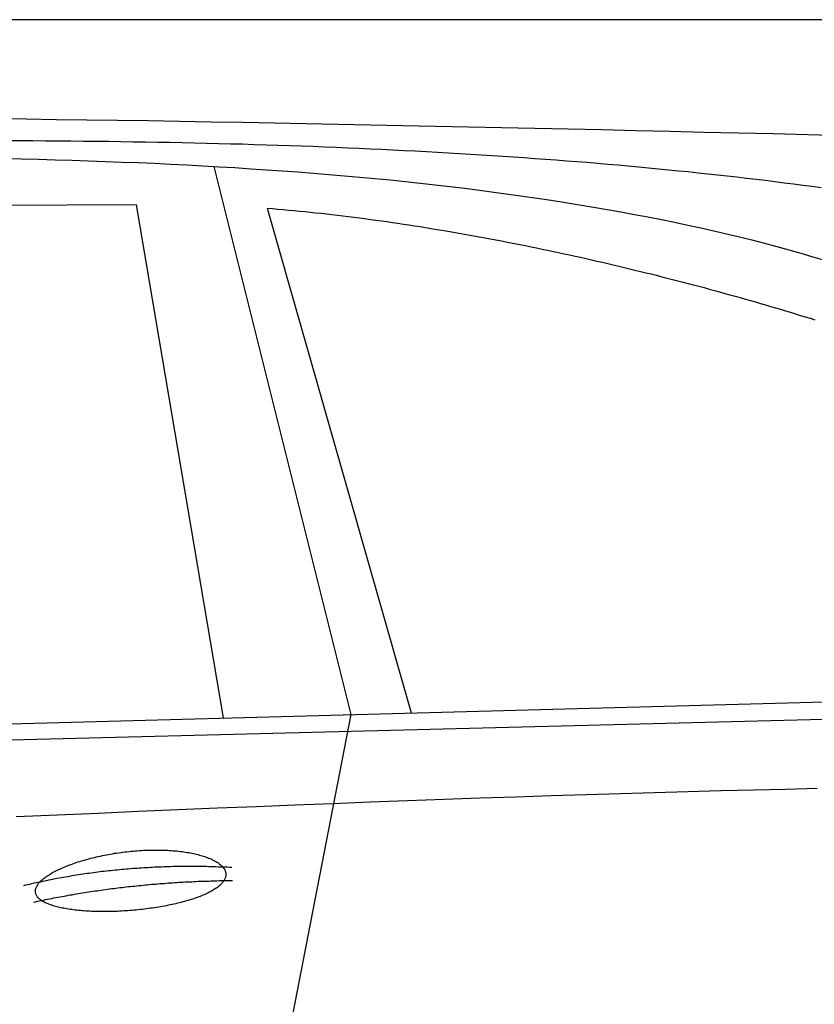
# Model space of a CAD drawing. Extents: x 1073 to 6773, y 6091 to 11516.
# Tile 62 of 65: x 4451 to 5056, y 10766 to 11516. Entities that reach past the tile are written whole.
import ezdxf

# ---------------------------------------------------------------- set-up
doc = ezdxf.new("R2010")
doc.units = 0
doc.layers.get('0').update_dxf_attribs({"linetype": 'CONTINUOUS'})
doc.layers.add('CAR', color=10, linetype='CONTINUOUS')

msp = doc.modelspace()

# ---------------------------------------------------------------- linework, layer by layer
msp.add_line((5822.78, 11515.9), (2672.77, 11515.9))
at = {"layer": 'CAR'}
for p, q in [((4598.71, 11404.15), (4703.11, 10986.62)), ((4539.57, 11374.78), (3837.82, 11372.43)), ((4605.93, 10983.98), (4539.57, 11374.78)), ((4639.25, 11372.32), (4749.08, 10987.86)), ((2526.43, 10927.55), (5177.39, 10999.49)), ((2479.7, 10917.38), (5122.17, 10984.52)), ((4703.11, 10986.62), (4649.52, 10711.41))]:
    msp.add_line(p, q, dxfattribs=at)
for points in [[(4432.47, 11440.7, 0), (4455.44, 11440.4, 0), (4478.55, 11440, 0), (4501.82, 11439.7, 0), (4525.23, 11439.3, 0), (4548.79, 11439, 0), (4572.5, 11438.6, 0), (4596.35, 11438.2, 0), (4620.36, 11437.8, 0), (4644.52, 11437.3, 0), (4668.82, 11436.9, 0), (4693.28, 11436.4, 0), (4717.88, 11435.9, 0), (4742.63, 11435.4, 0), (4767.54, 11434.9, 0), (4792.59, 11434.4, 0), (4817.8, 11433.9, 0), (4843.15, 11433.3, 0), (4868.66, 11432.8, 0), (4894.32, 11432.2, 0), (4920.13, 11431.6, 0), (4946.09, 11431, 0), (4972.2, 11430.3, 0), (4998.46, 11429.7, 0), (5024.88, 11429.1, 0), (5051.44, 11428.4, 0), (5078.16, 11427.7, 0)], [(5061.57, 11387.8, 0), (5054.58, 11388.8, 0), (5047.55, 11389.7, 0), (5040.49, 11390.6, 0), (5033.38, 11391.5, 0), (5026.24, 11392.4, 0), (5019.05, 11393.3, 0), (5011.83, 11394.2, 0), (5004.58, 11395, 0), (4997.28, 11395.9, 0), (4989.95, 11396.7, 0), (4982.57, 11397.5, 0), (4975.16, 11398.3, 0), (4967.71, 11399.1, 0), (4960.23, 11399.9, 0), (4952.7, 11400.6, 0), (4945.14, 11401.4, 0), (4937.54, 11402.1, 0), (4929.9, 11402.9, 0), (4922.22, 11403.6, 0), (4914.5, 11404.3, 0), (4906.75, 11405, 0), (4898.95, 11405.7, 0), (4891.12, 11406.3, 0), (4883.25, 11407, 0), (4875.35, 11407.6, 0), (4867.4, 11408.2, 0), (4859.42, 11408.9, 0), (4851.39, 11409.5, 0), (4843.33, 11410, 0), (4835.24, 11410.6, 0), (4827.1, 11411.2, 0), (4818.92, 11411.7, 0), (4810.71, 11412.3, 0), (4802.46, 11412.8, 0), (4794.17, 11413.3, 0), (4785.84, 11413.8, 0), (4777.48, 11414.3, 0), (4769.07, 11414.8, 0), (4760.63, 11415.2, 0), (4752.15, 11415.7, 0), (4743.63, 11416.1, 0), (4735.08, 11416.6, 0), (4726.48, 11417, 0), (4717.85, 11417.4, 0), (4709.18, 11417.8, 0), (4700.47, 11418.1, 0), (4691.72, 11418.5, 0), (4682.93, 11418.9, 0), (4674.11, 11419.2, 0), (4665.25, 11419.5, 0), (4656.35, 11419.8, 0), (4647.41, 11420.1, 0), (4638.43, 11420.4, 0), (4629.42, 11420.7, 0), (4620.36, 11421, 0), (4611.27, 11421.2, 0), (4602.14, 11421.4, 0), (4592.98, 11421.7, 0), (4583.77, 11421.9, 0), (4574.53, 11422.1, 0), (4565.24, 11422.3, 0), (4555.92, 11422.4, 0), (4546.56, 11422.6, 0), (4537.17, 11422.7, 0), (4527.73, 11422.9, 0), (4518.26, 11423, 0), (4508.75, 11423.1, 0), (4499.2, 11423.2, 0), (4489.61, 11423.3, 0), (4479.98, 11423.4, 0), (4470.32, 11423.4, 0), (4460.62, 11423.5, 0), (4450.88, 11423.5, 0), (4441.1, 11423.5, 0)], [(4439.14, 11410.2, 0), (4452.05, 11409.9, 0), (4464.91, 11409.6, 0), (4477.71, 11409.2, 0), (4490.45, 11408.9, 0), (4503.13, 11408.5, 0), (4515.75, 11408, 0), (4528.31, 11407.5, 0), (4540.82, 11407, 0), (4553.26, 11406.5, 0), (4565.65, 11405.9, 0), (4577.99, 11405.3, 0), (4590.26, 11404.6, 0), (4602.48, 11403.9, 0), (4614.64, 11403.2, 0), (4626.73, 11402.4, 0), (4638.78, 11401.6, 0), (4650.76, 11400.8, 0), (4662.68, 11399.9, 0), (4674.55, 11399, 0), (4686.35, 11398, 0), (4698.1, 11397, 0), (4709.78, 11396, 0), (4721.4, 11394.9, 0), (4732.96, 11393.8, 0), (4744.46, 11392.6, 0), (4755.89, 11391.4, 0), (4767.27, 11390.1, 0), (4778.57, 11388.8, 0), (4789.81, 11387.5, 0), (4800.98, 11386.1, 0), (4812.09, 11384.6, 0), (4823.13, 11383.1, 0), (4834.1, 11381.6, 0), (4844.99, 11380, 0), (4855.82, 11378.4, 0), (4866.57, 11376.7, 0), (4877.25, 11375, 0), (4887.86, 11373.2, 0), (4898.38, 11371.4, 0), (4908.83, 11369.6, 0), (4919.2, 11367.6, 0), (4929.49, 11365.7, 0), (4939.7, 11363.7, 0), (4949.82, 11361.6, 0), (4959.86, 11359.5, 0), (4969.81, 11357.3, 0), (4979.67, 11355.1, 0), (4989.44, 11352.8, 0), (4999.12, 11350.4, 0), (5008.7, 11348.1, 0), (5018.19, 11345.6, 0), (5027.58, 11343.1, 0), (5036.87, 11340.6, 0), (5046.05, 11338, 0), (5055.14, 11335.3, 0), (5064.11, 11332.6, 0)], [(4639.25, 11372.3, 0), (4643.32, 11372, 0), (4647.4, 11371.6, 0), (4651.49, 11371.3, 0), (4655.58, 11370.9, 0), (4659.69, 11370.5, 0), (4663.8, 11370.1, 0), (4667.92, 11369.7, 0), (4672.05, 11369.3, 0), (4676.18, 11368.9, 0), (4680.33, 11368.4, 0), (4684.48, 11368, 0), (4688.63, 11367.5, 0), (4692.79, 11367, 0), (4696.96, 11366.5, 0), (4701.13, 11366, 0), (4705.31, 11365.5, 0), (4709.49, 11364.9, 0), (4713.68, 11364.4, 0), (4717.88, 11363.8, 0), (4722.07, 11363.3, 0), (4726.28, 11362.7, 0), (4730.48, 11362.1, 0), (4734.69, 11361.5, 0), (4738.9, 11360.8, 0), (4743.12, 11360.2, 0), (4747.34, 11359.6, 0), (4751.56, 11358.9, 0), (4755.78, 11358.3, 0), (4760.01, 11357.6, 0), (4764.23, 11356.9, 0), (4768.46, 11356.2, 0), (4772.69, 11355.5, 0), (4776.92, 11354.8, 0), (4781.16, 11354.1, 0), (4785.39, 11353.3, 0), (4789.62, 11352.6, 0), (4793.85, 11351.8, 0), (4798.09, 11351.1, 0), (4802.32, 11350.3, 0), (4806.55, 11349.5, 0), (4810.78, 11348.7, 0), (4815.01, 11347.9, 0), (4819.24, 11347.1, 0), (4823.46, 11346.3, 0), (4827.68, 11345.5, 0), (4831.91, 11344.6, 0), (4836.12, 11343.8, 0), (4840.34, 11342.9, 0), (4844.55, 11342.1, 0), (4848.76, 11341.2, 0), (4852.97, 11340.3, 0), (4857.17, 11339.4, 0), (4861.37, 11338.5, 0), (4865.56, 11337.6, 0), (4869.75, 11336.7, 0), (4873.93, 11335.8, 0), (4878.11, 11334.9, 0), (4882.29, 11333.9, 0), (4886.45, 11333, 0), (4890.62, 11332, 0), (4894.77, 11331.1, 0), (4898.92, 11330.1, 0), (4903.06, 11329.2, 0), (4907.2, 11328.2, 0), (4911.33, 11327.2, 0), (4915.45, 11326.2, 0), (4919.56, 11325.2, 0), (4923.67, 11324.2, 0), (4927.77, 11323.2, 0), (4931.86, 11322.2, 0), (4935.94, 11321.2, 0), (4940.01, 11320.1, 0), (4944.07, 11319.1, 0), (4948.12, 11318.1, 0), (4952.16, 11317, 0), (4956.2, 11316, 0), (4960.22, 11314.9, 0), (4964.23, 11313.9, 0), (4968.23, 11312.8, 0), (4972.22, 11311.8, 0), (4976.2, 11310.7, 0), (4980.17, 11309.6, 0), (4984.12, 11308.5, 0), (4988.07, 11307.4, 0), (4992, 11306.4, 0), (4995.92, 11305.3, 0), (4999.82, 11304.2, 0), (5003.71, 11303.1, 0), (5007.59, 11302, 0), (5011.46, 11300.9, 0), (5015.31, 11299.7, 0), (5019.15, 11298.6, 0), (5022.97, 11297.5, 0), (5026.78, 11296.4, 0), (5030.57, 11295.3, 0), (5034.35, 11294.1, 0), (5038.11, 11293, 0), (5041.86, 11291.9, 0), (5045.59, 11290.7, 0), (5049.31, 11289.6, 0), (5053.01, 11288.5, 0), (5056.69, 11287.3, 0)], [(5058.46, 10930.2, 0), (5034.33, 10929.6, 0), (5009.85, 10929, 0), (4985.02, 10928.4, 0), (4959.85, 10927.7, 0), (4934.34, 10927, 0), (4908.48, 10926.2, 0), (4882.28, 10925.4, 0), (4855.73, 10924.6, 0), (4828.84, 10923.7, 0), (4801.61, 10922.8, 0), (4774.03, 10921.8, 0), (4746.11, 10920.8, 0), (4717.85, 10919.8, 0), (4689.24, 10918.7, 0), (4660.28, 10917.6, 0), (4630.99, 10916.4, 0), (4601.35, 10915.2, 0), (4571.36, 10914, 0), (4541.03, 10912.7, 0), (4510.36, 10911.3, 0), (4479.34, 10910, 0), (4447.98, 10908.6, 0)], [(4462.62, 10851.3, 0), (4462.58, 10851.7, 0), (4462.58, 10852.2, 0), (4462.61, 10852.7, 0), (4462.68, 10853.2, 0), (4462.79, 10853.7, 0), (4462.93, 10854.2, 0), (4463.1, 10854.7, 0), (4463.31, 10855.2, 0), (4463.56, 10855.7, 0), (4463.85, 10856.2, 0), (4464.17, 10856.8, 0), (4464.52, 10857.3, 0), (4464.91, 10857.8, 0), (4465.33, 10858.3, 0), (4465.79, 10858.8, 0), (4466.29, 10859.4, 0), (4466.81, 10859.9, 0), (4467.37, 10860.4, 0), (4467.97, 10860.9, 0), (4468.59, 10861.5, 0), (4469.25, 10862, 0), (4469.95, 10862.5, 0), (4470.67, 10863, 0), (4471.43, 10863.6, 0), (4472.21, 10864.1, 0), (4473.03, 10864.6, 0), (4473.88, 10865.1, 0), (4474.75, 10865.7, 0), (4475.66, 10866.2, 0), (4476.6, 10866.7, 0), (4477.56, 10867.2, 0), (4478.55, 10867.7, 0), (4479.57, 10868.2, 0), (4480.61, 10868.7, 0), (4481.69, 10869.2, 0), (4482.78, 10869.7, 0), (4483.91, 10870.2, 0), (4485.05, 10870.7, 0), (4486.22, 10871.1, 0), (4487.42, 10871.6, 0), (4488.63, 10872.1, 0), (4489.87, 10872.5, 0), (4491.13, 10873, 0), (4492.42, 10873.4, 0), (4493.72, 10873.9, 0), (4495.04, 10874.3, 0), (4496.38, 10874.7, 0), (4497.74, 10875.1, 0), (4499.11, 10875.5, 0), (4500.5, 10875.9, 0), (4501.91, 10876.3, 0), (4503.34, 10876.7, 0), (4504.78, 10877.1, 0), (4506.23, 10877.5, 0), (4507.69, 10877.8, 0), (4509.17, 10878.2, 0), (4510.66, 10878.5, 0), (4512.17, 10878.8, 0), (4513.68, 10879.2, 0), (4515.2, 10879.5, 0), (4516.73, 10879.8, 0), (4518.27, 10880.1, 0), (4519.82, 10880.3, 0), (4521.37, 10880.6, 0), (4522.93, 10880.9, 0), (4524.5, 10881.1, 0), (4526.07, 10881.3, 0), (4527.64, 10881.6, 0), (4529.22, 10881.8, 0), (4530.8, 10882, 0), (4532.38, 10882.1, 0), (4533.96, 10882.3, 0), (4535.54, 10882.5, 0), (4537.12, 10882.6, 0), (4538.7, 10882.8, 0), (4540.28, 10882.9, 0), (4541.86, 10883, 0), (4543.43, 10883.1, 0), (4544.99, 10883.2, 0), (4546.55, 10883.3, 0), (4548.11, 10883.3, 0), (4549.66, 10883.4, 0), (4551.2, 10883.4, 0), (4552.74, 10883.4, 0), (4554.26, 10883.4, 0), (4555.78, 10883.4, 0), (4557.28, 10883.4, 0), (4558.78, 10883.4, 0), (4560.26, 10883.3, 0), (4561.74, 10883.3, 0), (4563.19, 10883.2, 0), (4564.64, 10883.1, 0), (4566.07, 10883, 0), (4567.49, 10882.9, 0), (4568.89, 10882.8, 0), (4570.27, 10882.7, 0), (4571.64, 10882.5, 0), (4572.99, 10882.4, 0), (4574.33, 10882.2, 0), (4575.64, 10882, 0), (4576.94, 10881.8, 0), (4578.21, 10881.6, 0), (4579.47, 10881.4, 0), (4580.71, 10881.2, 0), (4581.92, 10881, 0), (4583.11, 10880.7, 0), (4584.28, 10880.5, 0), (4585.43, 10880.2, 0), (4586.55, 10879.9, 0), (4587.65, 10879.6, 0), (4588.72, 10879.3, 0), (4589.77, 10879, 0), (4590.79, 10878.7, 0), (4591.79, 10878.4, 0), (4592.76, 10878, 0), (4593.7, 10877.7, 0), (4594.62, 10877.3, 0), (4595.51, 10877, 0), (4596.37, 10876.6, 0), (4597.2, 10876.2, 0), (4598, 10875.8, 0), (4598.78, 10875.4, 0), (4599.52, 10875, 0), (4600.23, 10874.6, 0), (4600.92, 10874.2, 0), (4601.57, 10873.8, 0), (4602.19, 10873.4, 0), (4602.78, 10872.9, 0), (4603.34, 10872.5, 0), (4603.86, 10872, 0), (4604.36, 10871.6, 0), (4604.82, 10871.1, 0), (4605.25, 10870.7, 0), (4605.65, 10870.2, 0), (4606.01, 10869.7, 0), (4606.34, 10869.3, 0), (4606.64, 10868.8, 0), (4606.9, 10868.3, 0), (4607.13, 10867.8, 0), (4607.33, 10867.3, 0), (4607.49, 10866.8, 0), (4607.62, 10866.4, 0), (4607.71, 10865.9, 0), (4607.77, 10865.4, 0), (4607.8, 10864.9, 0), (4607.79, 10864.4, 0), (4607.75, 10863.9, 0), (4607.68, 10863.4, 0), (4607.57, 10862.9, 0), (4607.42, 10862.4, 0), (4607.25, 10861.9, 0), (4607.03, 10861.4, 0), (4606.79, 10860.9, 0), (4606.51, 10860.4, 0), (4606.2, 10859.9, 0), (4605.85, 10859.4, 0), (4605.48, 10858.9, 0), (4605.06, 10858.4, 0), (4604.62, 10857.9, 0), (4604.14, 10857.4, 0), (4603.64, 10856.9, 0), (4603.09, 10856.4, 0), (4602.52, 10855.9, 0), (4601.92, 10855.4, 0), (4601.28, 10854.9, 0), (4600.62, 10854.4, 0), (4599.92, 10854, 0), (4599.19, 10853.5, 0), (4598.43, 10853, 0), (4597.65, 10852.6, 0), (4596.83, 10852.1, 0), (4595.99, 10851.6, 0), (4595.11, 10851.2, 0), (4594.21, 10850.7, 0), (4593.28, 10850.3, 0), (4592.32, 10849.8, 0), (4591.34, 10849.4, 0), (4590.33, 10849, 0), (4589.29, 10848.5, 0), (4588.23, 10848.1, 0), (4587.15, 10847.7, 0), (4586.03, 10847.3, 0), (4584.9, 10846.9, 0), (4583.74, 10846.5, 0), (4582.56, 10846.1, 0), (4581.36, 10845.7, 0), (4580.13, 10845.3, 0), (4578.88, 10845, 0), (4577.61, 10844.6, 0), (4576.33, 10844.2, 0), (4575.02, 10843.9, 0), (4573.69, 10843.5, 0), (4572.35, 10843.2, 0), (4570.98, 10842.9, 0), (4569.6, 10842.5, 0), (4568.21, 10842.2, 0), (4566.79, 10841.9, 0), (4565.37, 10841.6, 0), (4563.92, 10841.3, 0), (4562.47, 10841, 0), (4561, 10840.7, 0), (4559.51, 10840.5, 0), (4558.02, 10840.2, 0), (4556.51, 10839.9, 0), (4555, 10839.7, 0), (4553.47, 10839.5, 0), (4551.94, 10839.2, 0), (4550.39, 10839, 0), (4548.84, 10838.8, 0), (4547.28, 10838.6, 0), (4545.72, 10838.4, 0), (4544.15, 10838.2, 0), (4542.57, 10838, 0), (4540.99, 10837.9, 0), (4539.41, 10837.7, 0), (4537.83, 10837.6, 0), (4536.24, 10837.4, 0), (4534.65, 10837.3, 0), (4533.07, 10837.2, 0), (4531.48, 10837.1, 0), (4529.89, 10837, 0), (4528.31, 10836.9, 0), (4526.73, 10836.8, 0), (4525.15, 10836.7, 0), (4523.58, 10836.7, 0), (4522.01, 10836.6, 0), (4520.45, 10836.6, 0), (4518.89, 10836.5, 0), (4517.34, 10836.5, 0), (4515.8, 10836.5, 0), (4514.27, 10836.5, 0), (4512.74, 10836.5, 0), (4511.23, 10836.5, 0), (4509.73, 10836.6, 0), (4508.24, 10836.6, 0), (4506.76, 10836.6, 0), (4505.3, 10836.7, 0), (4503.85, 10836.8, 0), (4502.42, 10836.9, 0), (4501, 10836.9, 0), (4499.59, 10837, 0), (4498.21, 10837.1, 0), (4496.84, 10837.3, 0), (4495.48, 10837.4, 0), (4494.15, 10837.5, 0), (4492.84, 10837.7, 0), (4491.55, 10837.8, 0), (4490.27, 10838, 0), (4489.02, 10838.2, 0), (4487.8, 10838.4, 0), (4486.59, 10838.6, 0), (4485.41, 10838.8, 0), (4484.25, 10839, 0), (4483.11, 10839.2, 0), (4482.01, 10839.4, 0), (4480.92, 10839.7, 0), (4479.87, 10839.9, 0), (4478.84, 10840.2, 0), (4477.83, 10840.5, 0), (4476.86, 10840.7, 0), (4475.91, 10841, 0), (4475, 10841.3, 0), (4474.11, 10841.6, 0), (4473.25, 10841.9, 0), (4472.42, 10842.3, 0), (4471.63, 10842.6, 0), (4470.86, 10842.9, 0), (4470.13, 10843.3, 0), (4469.42, 10843.6, 0), (4468.76, 10844, 0), (4468.12, 10844.4, 0), (4467.51, 10844.8, 0), (4466.94, 10845.1, 0), (4466.41, 10845.5, 0), (4465.91, 10845.9, 0), (4465.44, 10846.3, 0), (4465.01, 10846.8, 0), (4464.61, 10847.2, 0), (4464.24, 10847.6, 0), (4463.92, 10848.1, 0), (4463.62, 10848.5, 0), (4463.37, 10848.9, 0), (4463.15, 10849.4, 0), (4462.96, 10849.9, 0), (4462.81, 10850.3, 0), (4462.7, 10850.8, 0), (4462.62, 10851.3, 0)], [(4453.65, 10856.4, 0), (4455.23, 10856.8, 0), (4456.81, 10857.2, 0), (4458.4, 10857.5, 0), (4459.99, 10857.9, 0), (4461.58, 10858.3, 0), (4463.17, 10858.6, 0), (4464.76, 10859, 0), (4466.36, 10859.3, 0), (4467.96, 10859.6, 0), (4469.55, 10860, 0), (4471.16, 10860.3, 0), (4472.76, 10860.6, 0), (4474.36, 10861, 0), (4475.97, 10861.3, 0), (4477.58, 10861.6, 0), (4479.19, 10861.9, 0), (4480.8, 10862.2, 0), (4482.42, 10862.5, 0), (4484.03, 10862.8, 0), (4485.65, 10863.1, 0), (4487.27, 10863.3, 0), (4488.89, 10863.6, 0), (4490.52, 10863.9, 0), (4492.14, 10864.2, 0), (4493.77, 10864.4, 0), (4495.4, 10864.7, 0), (4497.03, 10864.9, 0), (4498.66, 10865.2, 0), (4500.3, 10865.4, 0), (4501.94, 10865.7, 0), (4503.57, 10865.9, 0), (4505.21, 10866.1, 0), (4506.86, 10866.3, 0), (4508.5, 10866.5, 0), (4510.15, 10866.8, 0), (4511.8, 10867, 0), (4513.45, 10867.2, 0), (4515.1, 10867.4, 0), (4516.75, 10867.6, 0), (4518.41, 10867.7, 0), (4520.07, 10867.9, 0), (4521.72, 10868.1, 0), (4523.39, 10868.3, 0), (4525.05, 10868.4, 0), (4526.71, 10868.6, 0), (4528.38, 10868.8, 0), (4530.05, 10868.9, 0), (4531.72, 10869, 0), (4533.39, 10869.2, 0), (4535.07, 10869.3, 0), (4536.74, 10869.5, 0), (4538.42, 10869.6, 0), (4540.1, 10869.7, 0), (4541.78, 10869.8, 0), (4543.47, 10869.9, 0), (4545.15, 10870, 0), (4546.84, 10870.1, 0), (4548.53, 10870.2, 0), (4550.22, 10870.3, 0), (4551.92, 10870.4, 0), (4553.61, 10870.5, 0), (4555.31, 10870.6, 0), (4557.01, 10870.6, 0), (4558.71, 10870.7, 0), (4560.41, 10870.8, 0), (4562.12, 10870.8, 0), (4563.82, 10870.9, 0), (4565.53, 10870.9, 0), (4567.24, 10871, 0), (4568.95, 10871, 0), (4570.67, 10871, 0), (4572.38, 10871.1, 0), (4574.1, 10871.1, 0), (4575.82, 10871.1, 0), (4577.54, 10871.1, 0), (4579.27, 10871.1, 0), (4580.99, 10871.1, 0), (4582.72, 10871.1, 0), (4584.45, 10871.1, 0), (4586.18, 10871.1, 0), (4587.91, 10871.1, 0), (4589.64, 10871, 0), (4591.38, 10871, 0), (4593.12, 10871, 0), (4594.86, 10870.9, 0), (4596.6, 10870.9, 0), (4598.35, 10870.9, 0), (4600.09, 10870.8, 0), (4601.84, 10870.7, 0), (4603.59, 10870.7, 0), (4605.34, 10870.6, 0), (4607.09, 10870.5, 0), (4608.85, 10870.5, 0), (4610.61, 10870.4, 0), (4612.37, 10870.3, 0)], [(4461.05, 10843.7, 0), (4462.6, 10844, 0), (4464.15, 10844.4, 0), (4465.71, 10844.7, 0), (4467.26, 10845, 0), (4468.82, 10845.3, 0), (4470.38, 10845.6, 0), (4471.94, 10846, 0), (4473.49, 10846.3, 0), (4475.06, 10846.6, 0), (4476.62, 10846.9, 0), (4478.18, 10847.2, 0), (4479.74, 10847.5, 0), (4481.31, 10847.8, 0), (4482.87, 10848, 0), (4484.44, 10848.3, 0), (4486, 10848.6, 0), (4487.57, 10848.9, 0), (4489.14, 10849.2, 0), (4490.71, 10849.4, 0), (4492.28, 10849.7, 0), (4493.85, 10850, 0), (4495.42, 10850.2, 0), (4497, 10850.5, 0), (4498.57, 10850.7, 0), (4500.15, 10851, 0), (4501.72, 10851.2, 0), (4503.3, 10851.5, 0), (4504.88, 10851.7, 0), (4506.46, 10852, 0), (4508.04, 10852.2, 0), (4509.62, 10852.4, 0), (4511.2, 10852.7, 0), (4512.78, 10852.9, 0), (4514.36, 10853.1, 0), (4515.95, 10853.3, 0), (4517.53, 10853.5, 0), (4519.12, 10853.8, 0), (4520.71, 10854, 0), (4522.3, 10854.2, 0), (4523.88, 10854.4, 0), (4525.47, 10854.6, 0), (4527.06, 10854.8, 0), (4528.66, 10854.9, 0), (4530.25, 10855.1, 0), (4531.84, 10855.3, 0), (4533.44, 10855.5, 0), (4535.03, 10855.7, 0), (4536.63, 10855.8, 0), (4538.23, 10856, 0), (4539.83, 10856.2, 0), (4541.42, 10856.3, 0), (4543.02, 10856.5, 0), (4544.63, 10856.7, 0), (4546.23, 10856.8, 0), (4547.83, 10857, 0), (4549.43, 10857.1, 0), (4551.04, 10857.3, 0), (4552.64, 10857.4, 0), (4554.25, 10857.5, 0), (4555.86, 10857.7, 0), (4557.47, 10857.8, 0), (4559.08, 10857.9, 0), (4560.69, 10858, 0), (4562.3, 10858.2, 0), (4563.91, 10858.3, 0), (4565.52, 10858.4, 0), (4567.14, 10858.5, 0), (4568.75, 10858.6, 0), (4570.37, 10858.7, 0), (4571.98, 10858.8, 0), (4573.6, 10858.9, 0), (4575.22, 10859, 0), (4576.84, 10859.1, 0), (4578.46, 10859.2, 0), (4580.08, 10859.3, 0), (4581.7, 10859.3, 0), (4583.33, 10859.4, 0), (4584.95, 10859.5, 0), (4586.58, 10859.6, 0), (4588.2, 10859.6, 0), (4589.83, 10859.7, 0), (4591.46, 10859.7, 0), (4593.09, 10859.8, 0), (4594.72, 10859.8, 0), (4596.35, 10859.9, 0), (4597.98, 10859.9, 0), (4599.61, 10860, 0), (4601.24, 10860, 0), (4602.88, 10860.1, 0), (4604.51, 10860.1, 0), (4606.15, 10860.1, 0), (4607.79, 10860.1, 0), (4609.42, 10860.2, 0), (4611.06, 10860.2, 0), (4612.7, 10860.2, 0)]]:
    msp.add_polyline3d(points, dxfattribs=at)

doc.saveas('drawing.dxf')
